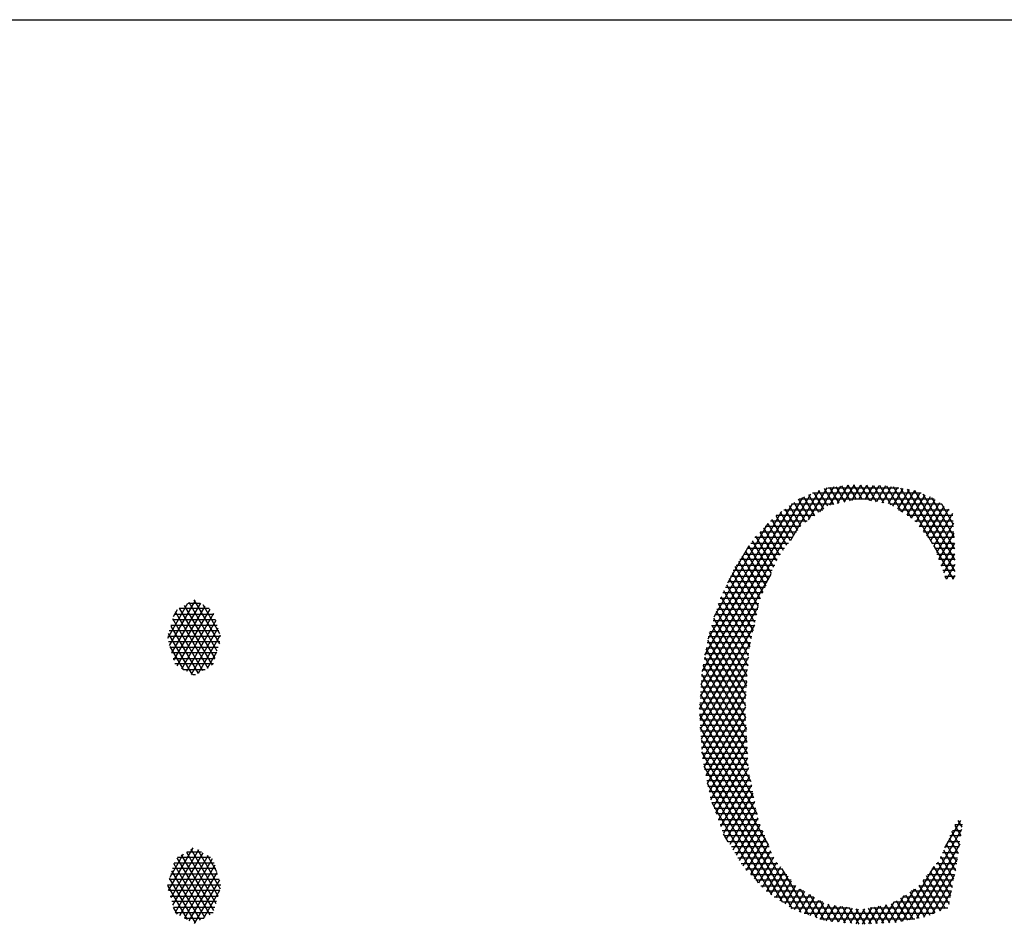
# Model space of a CAD drawing. Header units: millimetres. Extents: x 773 to 1664, y 340 to 970.
# Tile 56 of 60: x 1567 to 1580, y 958 to 970. Entities that reach past the tile are written whole.
import ezdxf

# ---------------------------------------------------------------- set-up
doc = ezdxf.new("R2010")
doc.units = ezdxf.units.MM
doc.header["$LTSCALE"] = 46.2
doc.layers.get('0').update_dxf_attribs({"linetype": 'CONTINUOUS'})
doc.layers.add('1', color=7, linetype='CONTINUOUS')

msp = doc.modelspace()

# ---------------------------------------------------------------- linework, layer by layer
at = {"linetype": 'Continuous'}
msp.add_line((772.801, 970.328), (1663.801, 970.328), dxfattribs=at)
at = {"layer": '1', "linetype": 'Continuous'}
for p, q in [((1577.539, 963.836), (1577.142, 963.149)), ((1577.393, 963.43), (1577.648, 963.873)), ((1577.466, 963.806), (1577.598, 963.577)), ((1577.66, 963.622), (1577.537, 963.835)), ((1577.743, 963.885), (1577.542, 963.537)), ((1577.608, 963.864), (1577.735, 963.644)), ((1577.66, 963.875), (1578.639, 963.875)), ((1577.686, 963.634), (1577.838, 963.898)), ((1577.814, 963.661), (1577.688, 963.878)), ((1577.77, 963.889), (1577.892, 963.677)), ((1577.933, 963.91), (1577.786, 963.655)), ((1577.971, 963.694), (1577.852, 963.9)), ((1577.886, 963.676), (1578.025, 963.916)), ((1577.934, 963.91), (1578.049, 963.71)), ((1578.111, 963.912), (1577.986, 963.697)), ((1578.134, 963.716), (1578.018, 963.916)), ((1578.086, 963.718), (1578.197, 963.909)), ((1578.108, 963.913), (1578.232, 963.699)), ((1578.283, 963.906), (1578.17, 963.71)), ((1578.33, 963.681), (1578.198, 963.909)), ((1578.25, 963.696), (1578.369, 963.903)), ((1578.288, 963.906), (1578.428, 963.664)), ((1578.456, 963.9), (1578.329, 963.681)), ((1578.533, 963.633), (1578.378, 963.903)), ((1578.409, 963.667), (1578.538, 963.89)), ((1578.468, 963.899), (1578.673, 963.544)), ((1578.619, 963.878), (1578.489, 963.653)), ((1578.557, 963.618), (1578.7, 963.865)), ((1578.812, 963.455), (1578.563, 963.886)), ((1578.78, 963.852), (1578.621, 963.577)), ((1578.66, 963.871), (1579.105, 963.101)), ((1578.686, 963.536), (1578.858, 963.835)), ((1578.929, 963.806), (1578.75, 963.495)), ((1579.414, 962.718), (1578.757, 963.856)), ((1578.856, 963.836), (1579.412, 962.874)), ((1575.91, 961.167), (1577.423, 963.789)), ((1577.308, 963.742), (1575.923, 961.342)), ((1577.192, 963.67), (1577.349, 963.399)), ((1577.411, 963.444), (1577.254, 963.715)), ((1577.265, 963.722), (1579.125, 963.722)), ((1577.323, 963.748), (1577.473, 963.488)), ((1577.536, 963.533), (1577.395, 963.777)), ((1578.948, 963.798), (1577.447, 963.798)), ((1578.814, 963.454), (1579, 963.776)), ((1579.071, 963.747), (1578.872, 963.401)), ((1578.922, 963.336), (1579.139, 963.712)), ((1579.41, 963.029), (1578.972, 963.788)), ((1579.088, 963.74), (1579.403, 963.194)), ((1575.963, 961.564), (1577.17, 963.654)), ((1577.02, 963.548), (1576.003, 961.786)), ((1577.19, 963.216), (1577.005, 963.537)), ((1577.051, 963.57), (1577.588, 963.57)), ((1577.067, 963.581), (1577.239, 963.283)), ((1577.288, 963.351), (1577.13, 963.626)), ((1577.743, 963.646), (1577.158, 963.646)), ((1579.23, 963.646), (1578.514, 963.646)), ((1578.633, 963.57), (1579.335, 963.57)), ((1579.201, 963.667), (1578.973, 963.271)), ((1579.023, 963.206), (1579.263, 963.622)), ((1579.325, 963.577), (1579.074, 963.141)), ((1579.393, 963.365), (1579.23, 963.646)), ((1576.869, 963.417), (1577.374, 963.417)), ((1577.092, 963.081), (1576.887, 963.436)), ((1576.943, 963.493), (1577.141, 963.148)), ((1577.481, 963.493), (1576.944, 963.493)), ((1579.385, 963.493), (1578.752, 963.493)), ((1578.86, 963.417), (1579.389, 963.417)), ((1579.121, 963.071), (1579.383, 963.524)), ((1576.093, 962.094), (1576.838, 963.384)), ((1576.723, 963.264), (1576.951, 962.868)), ((1576.724, 963.265), (1577.226, 963.265)), ((1576.995, 962.945), (1576.778, 963.321)), ((1577.281, 963.341), (1576.796, 963.341)), ((1576.832, 963.379), (1577.044, 963.013)), ((1579.394, 963.341), (1578.919, 963.341)), ((1578.978, 963.265), (1579.399, 963.265)), ((1579.391, 963.386), (1579.156, 962.978)), ((1576.617, 963.143), (1576.877, 962.692)), ((1577.171, 963.189), (1576.651, 963.189)), ((1576.914, 962.78), (1576.668, 963.206)), ((1579.403, 963.189), (1579.037, 963.189)), ((1579.19, 962.885), (1579.4, 963.249)), ((1576.571, 963.074), (1576.273, 962.558)), ((1576.522, 963.001), (1576.802, 962.517)), ((1577.06, 963.036), (1576.545, 963.036)), ((1576.839, 962.605), (1576.569, 963.072)), ((1576.596, 963.112), (1577.116, 963.112)), ((1579.096, 963.112), (1579.408, 963.112)), ((1579.12, 963.075), (1579.386, 962.613)), ((1579.41, 963.036), (1579.134, 963.036)), ((1579.408, 963.111), (1579.224, 962.793)), ((1576.428, 962.86), (1576.727, 962.342)), ((1576.958, 962.884), (1576.444, 962.884)), ((1576.765, 962.429), (1576.475, 962.931)), ((1576.495, 962.96), (1577.005, 962.96)), ((1579.162, 962.96), (1579.411, 962.96)), ((1579.412, 962.884), (1579.191, 962.884)), ((1579.259, 962.7), (1579.411, 962.964)), ((1576.893, 962.731), (1576.354, 962.731)), ((1576.701, 962.235), (1576.381, 962.789)), ((1576.393, 962.808), (1576.926, 962.808)), ((1579.219, 962.808), (1579.413, 962.808)), ((1579.413, 962.731), (1579.247, 962.731)), ((1579.413, 962.814), (1579.297, 962.613)), ((1576.872, 962.681), (1575.9, 960.997)), ((1576.653, 962.014), (1576.302, 962.621)), ((1576.318, 962.655), (1576.861, 962.655)), ((1576.341, 962.705), (1576.677, 962.124)), ((1579.275, 962.655), (1579.414, 962.655)), ((1579.299, 962.613), (1579.277, 962.65)), ((1579.385, 962.613), (1579.414, 962.664)), ((1576.605, 961.792), (1576.223, 962.452)), ((1576.247, 962.503), (1576.796, 962.503)), ((1576.263, 962.536), (1576.629, 961.903)), ((1576.828, 962.579), (1576.283, 962.579)), ((1568.577, 961.697), (1568.938, 962.321)), ((1568.913, 962.331), (1569.265, 961.721)), ((1576.176, 962.35), (1576.731, 962.35)), ((1576.184, 962.368), (1576.581, 961.681)), ((1576.763, 962.426), (1576.211, 962.426)), ((1568.825, 962.277), (1568.548, 961.797)), ((1569.003, 962.282), (1568.607, 961.596)), ((1568.634, 962.1), (1568.689, 962.195)), ((1568.637, 961.495), (1569.068, 962.242)), ((1569.134, 962.202), (1568.68, 961.417)), ((1569.126, 962.207), (1568.709, 962.207)), ((1569.171, 961.426), (1568.717, 962.212)), ((1568.782, 962.252), (1569.205, 961.52)), ((1568.835, 962.283), (1569, 962.283)), ((1569.235, 961.62), (1568.847, 962.291)), ((1569.272, 961.861), (1569.043, 962.258)), ((1575.89, 960.828), (1576.699, 962.23)), ((1576.119, 962.176), (1576.556, 961.418)), ((1576.126, 962.198), (1576.692, 962.198)), ((1576.709, 962.274), (1576.149, 962.274)), ((1576.565, 961.555), (1576.15, 962.275)), ((1569.214, 962.055), (1568.621, 962.055)), ((1569.039, 961.35), (1568.625, 962.067)), ((1568.643, 962.131), (1569.191, 962.131)), ((1568.655, 962.168), (1569.105, 961.388)), ((1568.746, 961.379), (1569.188, 962.144)), ((1569.218, 962.043), (1568.812, 961.341)), ((1576.078, 962.045), (1576.659, 962.045)), ((1576.548, 961.28), (1576.088, 962.077)), ((1576.676, 962.122), (1576.102, 962.122)), ((1568.595, 961.967), (1568.972, 961.313)), ((1568.598, 961.979), (1569.237, 961.979)), ((1568.879, 961.304), (1569.248, 961.943)), ((1576.647, 961.986), (1575.894, 960.682)), ((1576.643, 961.969), (1576.054, 961.969)), ((1576.057, 961.978), (1576.539, 961.143)), ((1568.553, 961.826), (1569.282, 961.826)), ((1568.895, 961.294), (1568.565, 961.866)), ((1569.26, 961.902), (1568.575, 961.902)), ((1569.277, 961.842), (1568.971, 961.312)), ((1576.001, 961.771), (1576.522, 960.868)), ((1576.61, 961.817), (1576.009, 961.817)), ((1576.531, 961.005), (1576.026, 961.879)), ((1576.03, 961.893), (1576.626, 961.893)), ((1569.273, 961.75), (1568.562, 961.75)), ((1568.58, 961.687), (1568.764, 961.369)), ((1568.584, 961.674), (1569.251, 961.674)), ((1575.902, 960.544), (1576.594, 961.742)), ((1576.527, 960.708), (1575.979, 961.655)), ((1576.577, 961.664), (1575.981, 961.664)), ((1575.995, 961.741), (1576.593, 961.741)), ((1569.228, 961.597), (1568.607, 961.597)), ((1568.63, 961.521), (1569.205, 961.521)), ((1569.103, 961.387), (1569.232, 961.611)), ((1576.564, 961.538), (1575.91, 960.406)), ((1576.562, 961.512), (1575.954, 961.512)), ((1575.959, 961.539), (1576.535, 960.54)), ((1575.967, 961.588), (1576.567, 961.588)), ((1569.183, 961.445), (1568.652, 961.445)), ((1568.764, 961.369), (1569.071, 961.369)), ((1575.919, 960.268), (1576.553, 961.367)), ((1576.544, 960.372), (1575.937, 961.423)), ((1575.94, 961.436), (1576.558, 961.436)), ((1568.937, 961.293), (1568.898, 961.293)), ((1575.917, 961.283), (1576.548, 961.283)), ((1575.918, 961.305), (1576.553, 960.204)), ((1576.553, 961.36), (1575.926, 961.36)), ((1575.908, 961.131), (1576.539, 961.131)), ((1576.562, 960.037), (1575.91, 961.166)), ((1576.543, 961.207), (1575.912, 961.207)), ((1576.543, 961.196), (1575.93, 960.135)), ((1575.899, 960.978), (1576.529, 960.978)), ((1575.902, 961.028), (1576.596, 959.825)), ((1576.534, 961.055), (1575.903, 961.055)), ((1575.952, 960.021), (1576.532, 961.025)), ((1575.89, 960.826), (1576.52, 960.826)), ((1576.524, 960.902), (1575.894, 960.902)), ((1576.639, 959.597), (1575.894, 960.889)), ((1576.521, 960.854), (1575.975, 959.908)), ((1576.524, 960.75), (1575.89, 960.75)), ((1575.89, 960.743), (1576.683, 959.369)), ((1575.997, 959.795), (1576.526, 960.711)), ((1575.894, 960.674), (1576.528, 960.674)), ((1576.532, 960.597), (1575.899, 960.597)), ((1576.843, 958.94), (1575.9, 960.573)), ((1576.534, 960.571), (1576.02, 959.681)), ((1575.903, 960.521), (1576.536, 960.521)), ((1576.54, 960.445), (1575.908, 960.445)), ((1576.045, 959.573), (1576.541, 960.431)), ((1575.911, 960.403), (1577.285, 958.022)), ((1575.913, 960.369), (1576.544, 960.369)), ((1576.548, 960.293), (1575.917, 960.293)), ((1576.548, 960.292), (1576.08, 959.48)), ((1577.17, 958.07), (1575.921, 960.233)), ((1575.922, 960.216), (1576.552, 960.216)), ((1576.556, 960.14), (1575.929, 960.14)), ((1576.114, 959.387), (1576.556, 960.152)), ((1575.944, 960.064), (1576.56, 960.064)), ((1575.951, 960.028), (1577.027, 958.163)), ((1576.563, 960.012), (1576.149, 959.295)), ((1576.565, 959.988), (1575.959, 959.988)), ((1575.974, 959.911), (1576.579, 959.911)), ((1576.184, 959.202), (1576.583, 959.894)), ((1576.594, 959.835), (1575.989, 959.835)), ((1576.885, 958.257), (1575.997, 959.795)), ((1576.004, 959.759), (1576.609, 959.759)), ((1576.605, 959.779), (1576.218, 959.11)), ((1576.623, 959.683), (1576.02, 959.683)), ((1576.035, 959.607), (1576.638, 959.607)), ((1576.261, 959.032), (1576.627, 959.665)), ((1576.059, 959.536), (1576.699, 958.428)), ((1576.652, 959.53), (1576.061, 959.53)), ((1576.648, 959.55), (1576.306, 958.957)), ((1576.089, 959.454), (1576.667, 959.454)), ((1576.682, 959.378), (1576.118, 959.378)), ((1576.351, 958.882), (1576.67, 959.436)), ((1576.146, 959.302), (1576.696, 959.302)), ((1576.727, 959.226), (1576.175, 959.226)), ((1576.692, 959.322), (1576.396, 958.808)), ((1576.44, 958.733), (1576.726, 959.227)), ((1579.489, 959.288), (1579.27, 958.909)), ((1579.41, 959.219), (1579.494, 959.074)), ((1579.516, 959.226), (1579.413, 959.226)), ((1579.512, 959.195), (1579.458, 959.288)), ((1576.203, 959.149), (1576.758, 959.149)), ((1576.285, 958.992), (1576.221, 959.103)), ((1576.789, 959.073), (1576.236, 959.073)), ((1576.762, 959.138), (1576.485, 958.658)), ((1578.784, 957.915), (1579.508, 959.168)), ((1579.494, 959.073), (1579.344, 959.073)), ((1579.476, 958.952), (1579.371, 959.134)), ((1579.378, 959.149), (1579.505, 959.149)), ((1576.282, 958.997), (1576.82, 958.997)), ((1576.851, 958.921), (1576.328, 958.921)), ((1576.539, 958.599), (1576.799, 959.049)), ((1576.835, 958.959), (1576.594, 958.541)), ((1579.478, 958.963), (1578.883, 957.934)), ((1579.471, 958.921), (1579.275, 958.921)), ((1579.44, 958.71), (1579.294, 958.962)), ((1579.31, 958.997), (1579.482, 958.997)), ((1579.333, 959.048), (1579.458, 958.831)), ((1568.565, 958.321), (1568.903, 958.907)), ((1568.767, 958.824), (1568.58, 958.501)), ((1568.976, 958.88), (1568.595, 958.221)), ((1568.625, 958.12), (1569.041, 958.841)), ((1569.106, 958.801), (1568.654, 958.019)), ((1569.188, 958.044), (1568.745, 958.811)), ((1568.81, 958.85), (1569.218, 958.144)), ((1568.816, 958.854), (1569.019, 958.854)), ((1569.247, 958.245), (1568.875, 958.89)), ((1568.965, 958.887), (1569.277, 958.345)), ((1569.232, 958.577), (1569.1, 958.804)), ((1576.374, 958.845), (1576.882, 958.845)), ((1576.648, 958.482), (1576.872, 958.87)), ((1576.908, 958.781), (1576.702, 958.424)), ((1579.397, 958.479), (1579.217, 958.791)), ((1579.241, 958.845), (1579.46, 958.845)), ((1579.256, 958.877), (1579.419, 958.594)), ((1569.067, 957.948), (1568.637, 958.692)), ((1568.64, 958.701), (1569.195, 958.701)), ((1568.68, 958.771), (1569.133, 957.986)), ((1569.145, 958.778), (1568.69, 958.778)), ((1568.718, 957.977), (1569.171, 958.762)), ((1569.205, 958.668), (1568.784, 957.939)), ((1576.913, 958.768), (1576.419, 958.768)), ((1576.465, 958.692), (1576.97, 958.692)), ((1576.756, 958.366), (1576.955, 958.71)), ((1577.007, 958.647), (1576.811, 958.307)), ((1579.123, 958.654), (1578.686, 957.896)), ((1578.983, 957.953), (1579.447, 958.758)), ((1579.354, 958.249), (1579.121, 958.652)), ((1579.153, 958.692), (1579.437, 958.692)), ((1579.172, 958.716), (1579.376, 958.364)), ((1579.449, 958.768), (1579.207, 958.768)), ((1568.595, 958.549), (1569.24, 958.549)), ((1568.607, 958.591), (1569.001, 957.91)), ((1569.217, 958.625), (1568.617, 958.625)), ((1568.85, 957.901), (1569.235, 958.567)), ((1577.031, 958.616), (1576.524, 958.616)), ((1576.595, 958.54), (1577.093, 958.54)), ((1576.874, 958.264), (1577.058, 958.583)), ((1577.109, 958.519), (1576.938, 958.222)), ((1577.395, 957.984), (1577.027, 958.621)), ((1579.282, 958.07), (1579.02, 958.523)), ((1579.033, 958.54), (1579.408, 958.54)), ((1579.071, 958.587), (1579.332, 958.134)), ((1579.423, 958.616), (1579.093, 958.616)), ((1579.408, 958.538), (1579.094, 957.994)), ((1568.548, 958.39), (1568.82, 957.919)), ((1568.549, 958.397), (1569.286, 958.397)), ((1569.263, 958.473), (1568.572, 958.473)), ((1568.934, 957.873), (1568.577, 958.491)), ((1569.265, 958.467), (1568.917, 957.864)), ((1577.154, 958.463), (1576.665, 958.463)), ((1576.737, 958.387), (1577.215, 958.387)), ((1577.002, 958.18), (1577.16, 958.456)), ((1577.212, 958.392), (1577.065, 958.138)), ((1578.913, 958.387), (1579.38, 958.387)), ((1579.139, 958.012), (1578.918, 958.394)), ((1578.969, 958.458), (1579.21, 958.041)), ((1579.394, 958.463), (1578.973, 958.463)), ((1569.27, 958.32), (1568.565, 958.32)), ((1568.588, 958.244), (1569.247, 958.244)), ((1569.047, 957.937), (1569.272, 958.327)), ((1577.329, 958.311), (1576.807, 958.311)), ((1577.129, 958.096), (1577.272, 958.344)), ((1577.338, 958.306), (1577.193, 958.054)), ((1577.266, 958.029), (1577.404, 958.267)), ((1577.276, 958.342), (1577.505, 957.946)), ((1577.615, 957.907), (1577.409, 958.264)), ((1578.714, 958.25), (1578.497, 957.874)), ((1578.588, 957.879), (1578.853, 958.338)), ((1578.731, 958.261), (1578.916, 957.94)), ((1578.995, 957.956), (1578.796, 958.302)), ((1579.366, 958.311), (1578.81, 958.311)), ((1578.86, 958.343), (1579.067, 957.983)), ((1579.209, 958.04), (1579.366, 958.312)), ((1569.225, 958.168), (1568.61, 958.168)), ((1576.919, 958.235), (1577.459, 958.235)), ((1577.589, 958.159), (1577.035, 958.159)), ((1577.47, 958.229), (1577.339, 958.003)), ((1577.413, 957.978), (1577.535, 958.19)), ((1577.601, 958.152), (1577.486, 957.952)), ((1577.542, 958.186), (1577.71, 957.895)), ((1577.559, 957.927), (1577.676, 958.129)), ((1577.756, 958.116), (1577.633, 957.903)), ((1577.804, 957.885), (1577.662, 958.131)), ((1577.717, 957.894), (1577.837, 958.103)), ((1577.759, 958.115), (1577.898, 957.876)), ((1578.224, 957.86), (1578.366, 958.105)), ((1578.464, 958.123), (1578.315, 957.865)), ((1578.514, 957.875), (1578.38, 958.107)), ((1578.406, 957.869), (1578.575, 958.161)), ((1578.459, 958.122), (1578.599, 957.88)), ((1578.679, 957.895), (1578.538, 958.138)), ((1579.337, 958.159), (1578.57, 958.159)), ((1578.602, 958.179), (1578.758, 957.91)), ((1578.837, 957.925), (1578.667, 958.22)), ((1578.69, 958.235), (1579.351, 958.235)), ((1568.633, 958.092), (1569.202, 958.092)), ((1568.688, 957.994), (1568.634, 958.088)), ((1569.179, 958.015), (1568.656, 958.015)), ((1577.15, 958.082), (1577.963, 958.082)), ((1579.124, 958.006), (1577.331, 958.006)), ((1577.917, 958.09), (1577.8, 957.886)), ((1577.991, 957.866), (1577.856, 958.1)), ((1577.882, 957.877), (1577.998, 958.077)), ((1577.953, 958.084), (1578.085, 957.856)), ((1578.078, 958.064), (1577.966, 957.869)), ((1578.049, 957.86), (1578.169, 958.069)), ((1578.172, 957.857), (1578.05, 958.068)), ((1578.268, 958.087), (1578.134, 957.855)), ((1578.141, 958.064), (1578.258, 957.861)), ((1578.343, 957.866), (1578.22, 958.079)), ((1578.242, 958.082), (1579.313, 958.082)), ((1578.3, 958.093), (1578.429, 957.871)), ((1568.784, 957.939), (1569.051, 957.939)), ((1577.55, 957.93), (1578.861, 957.93))]:
    msp.add_line(p, q, dxfattribs=at)

doc.saveas('drawing.dxf')
